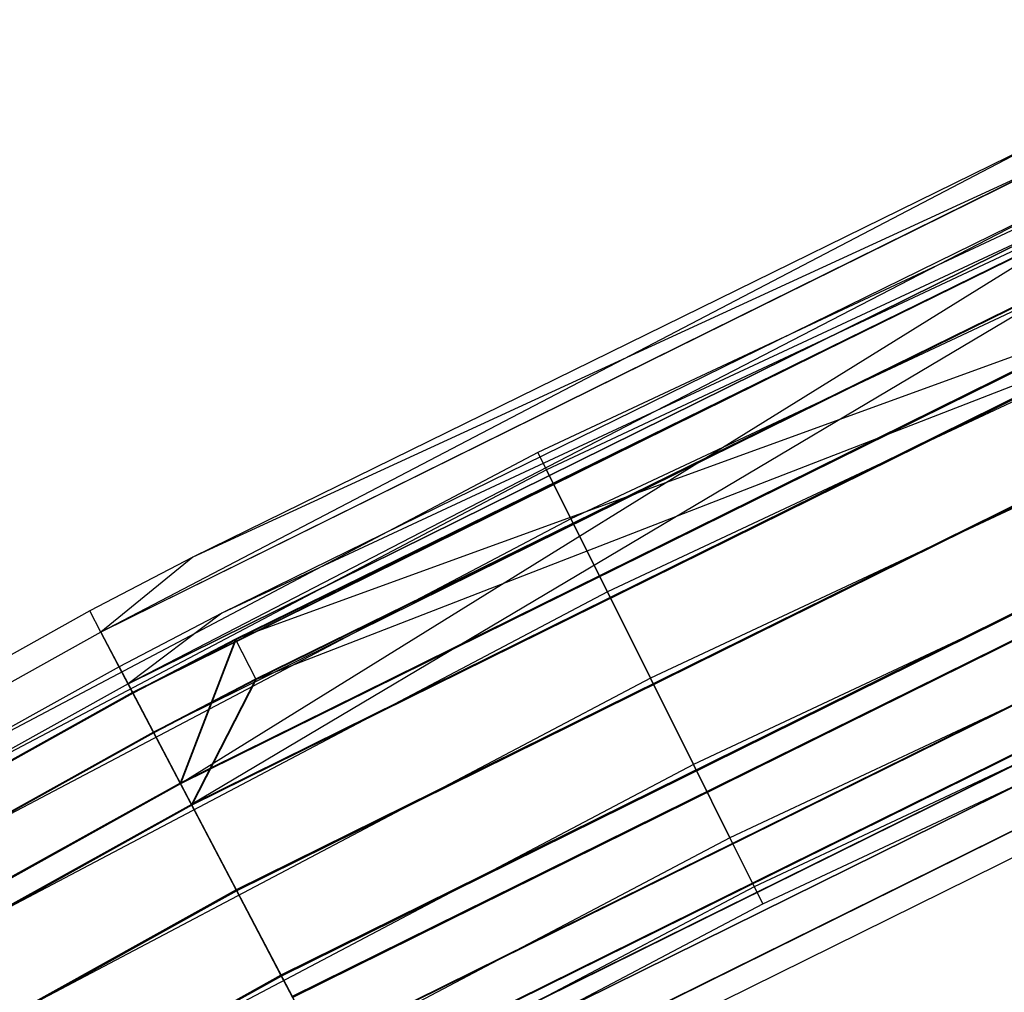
# Model space of a CAD drawing. Extents: x -176 to 176, y -176 to 176.
# Tile 122 of 208: x -82 to -74, y 152 to 160. Entities that reach past the tile are written whole.
import ezdxf

# ---------------------------------------------------------------- set-up
doc = ezdxf.new("R2010")
doc.units = 0
doc.header["$LTSCALE"] = 25.4
doc.layers.get('0').update_dxf_attribs({"linetype": 'CONTINUOUS'})

# ---------------------------------------------------------------- blocks, each defined once
blk = doc.blocks.new('BIURKOWA_B_STL')
at = {"color": 0}
for p, q in [((-70.6862, 160.0889, 408), (-78.0042, 156.6536, 408)), ((-70.6862, 160.0889, 408), (-78.0042, 156.6536, 408)), ((-70.6862, 160.0889, 197), (-78.0042, 156.6536, 197)), ((-70.6862, 160.0889, 197), (-78.0042, 156.6536, 197)), ((-70.6247, 159.9497, 408.7654), (-77.9363, 156.5173, 408.7654)), ((-70.6247, 159.9497, 408.7654), (-77.9363, 156.5173, 408.7654)), ((-70.6247, 159.9497, 407.2346), (-77.9363, 156.5173, 407.2346)), ((-70.6247, 159.9497, 407.2346), (-77.9363, 156.5173, 407.2346)), ((-70.6247, 159.9497, 197.7654), (-77.9363, 156.5173, 197.7654)), ((-70.6247, 159.9497, 197.7654), (-77.9363, 156.5173, 197.7654)), ((-70.6247, 159.9497, 196.2346), (-77.9363, 156.5173, 196.2346)), ((-70.6247, 159.9497, 196.2346), (-77.9363, 156.5173, 196.2346)), ((-70.4496, 159.5531, 409.4142), (-77.7431, 156.1292, 409.4142)), ((-70.4496, 159.5531, 409.4142), (-77.7431, 156.1292, 409.4142)), ((-70.4496, 159.5531, 406.5858), (-77.7431, 156.1292, 406.5858)), ((-70.4496, 159.5531, 406.5858), (-77.7431, 156.1292, 406.5858)), ((-70.4496, 159.5531, 198.4142), (-77.7431, 156.1292, 198.4142)), ((-70.4496, 159.5531, 198.4142), (-77.7431, 156.1292, 198.4142)), ((-70.4496, 159.5531, 195.5858), (-77.7431, 156.1292, 195.5858)), ((-70.4496, 159.5531, 195.5858), (-77.7431, 156.1292, 195.5858)), ((-73.9559, 159.1565, 408), (-81.4705, 155.229, 408.9567)), ((-73.9559, 159.1565, 408), (-81.4705, 155.229, 408.9567)), ((-73.9559, 159.1565, 408), (-80.7414, 155.8239, 408)), ((-73.9559, 159.1565, 197), (-80.7414, 155.8239, 197)), ((-73.9559, 159.1565, 408), (-80.7414, 155.8239, 408)), ((-73.9559, 159.1565, 197), (-80.7414, 155.8239, 197)), ((-73.8758, 158.9841, 196.0438), (-81.4706, 155.2292, 196.0438)), ((-73.8758, 158.9841, 196.0438), (-81.4706, 155.2292, 196.0438)), ((-73.8757, 158.9839, 408.9567), (-81.4705, 155.229, 408.9567)), ((-73.8757, 158.9839, 408.9567), (-81.4705, 155.229, 408.9567)), ((-73.8758, 158.9841, 196.0438), (-80.7414, 155.8239, 197)), ((-73.8758, 158.9841, 196.0438), (-80.7414, 155.8239, 197)), ((-70.1875, 158.9595, 409.8477), (-77.4539, 155.5484, 409.8477)), ((-70.1875, 158.9595, 409.8477), (-77.4539, 155.5484, 409.8477)), ((-70.1875, 158.9595, 406.1523), (-77.4539, 155.5484, 406.1523)), ((-70.1875, 158.9595, 406.1523), (-77.4539, 155.5484, 406.1523)), ((-70.1875, 158.9595, 198.8478), (-77.4539, 155.5484, 198.8478)), ((-70.1875, 158.9595, 198.8478), (-77.4539, 155.5484, 198.8478)), ((-70.1875, 158.9595, 195.1522), (-77.4539, 155.5484, 195.1522)), ((-70.1875, 158.9595, 195.1522), (-77.4539, 155.5484, 195.1522)), ((-73.7452, 158.703, 197), (-81.2559, 154.8202, 196.2352)), ((-73.7452, 158.703, 197), (-81.2559, 154.8202, 196.2352)), ((-73.7452, 158.703, 197), (-80.5114, 155.3799, 197)), ((-73.7452, 158.703, 197), (-80.5114, 155.3799, 197)), ((-73.7452, 158.703, 408), (-80.5114, 155.3799, 408)), ((-73.7452, 158.703, 408), (-80.5114, 155.3799, 408)), ((-81.2559, 154.8202, 196.2352), (-73.6811, 158.5652, 196.2352)), ((-81.2559, 154.8202, 196.2352), (-73.6811, 158.5652, 196.2352)), ((-73.681, 158.565, 408.7654), (-81.2558, 154.82, 408.7654)), ((-73.681, 158.565, 408.7654), (-81.2558, 154.82, 408.7654)), ((-73.681, 158.565, 408.7654), (-80.5114, 155.3799, 408)), ((-73.681, 158.565, 408.7654), (-80.5114, 155.3799, 408)), ((-73.6477, 158.4931, 195.233), (-81.219, 154.7499, 195.233)), ((-73.6477, 158.4931, 195.233), (-81.219, 154.7499, 195.233)), ((-73.6473, 158.4924, 409.7678), (-81.2186, 154.7492, 409.7678)), ((-73.6473, 158.4924, 409.7678), (-81.2186, 154.7492, 409.7678)), ((-73.645, 158.4874, 198.7733), (-80.8386, 154.0251, 199.3125)), ((-73.645, 158.4874, 198.7733), (-80.8386, 154.0251, 199.3125)), ((-73.6473, 158.4924, 406.2322), (-80.4045, 155.1737, 406.2322)), ((-73.6473, 158.4924, 406.2322), (-80.4045, 155.1737, 406.2322)), ((-73.645, 158.4874, 198.7733), (-80.402, 155.1688, 198.7733)), ((-73.645, 158.4874, 198.7733), (-80.402, 155.1688, 198.7733)), ((-69.8783, 158.2593, 410), (-77.1127, 154.8633, 410)), ((-69.8783, 158.2593, 410), (-77.1127, 154.8633, 410)), ((-69.8783, 158.2593, 406), (-77.1127, 154.8633, 406)), ((-69.8783, 158.2593, 406), (-77.1127, 154.8633, 406)), ((-69.8783, 158.2593, 199), (-77.1127, 154.8633, 199)), ((-69.8783, 158.2593, 199), (-77.1127, 154.8633, 199)), ((-69.8783, 158.2593, 195), (-77.1127, 154.8633, 195)), ((-69.8783, 158.2593, 195), (-77.1127, 154.8633, 195)), ((-73.4987, 158.1725, 195.5866), (-81.0547, 154.4368, 195.5866)), ((-73.4987, 158.1725, 195.5866), (-81.0547, 154.4368, 195.5866)), ((-73.4983, 158.1718, 409.4142), (-81.0543, 154.4361, 409.4142)), ((-73.4983, 158.1718, 409.4142), (-81.0543, 154.4361, 409.4142)), ((-73.4983, 158.1718, 406.5858), (-80.7528, 153.8616, 406.1523)), ((-73.4983, 158.1718, 406.5858), (-80.7528, 153.8616, 406.1523)), ((-80.2419, 154.8598, 406.5858), (-73.4983, 158.1718, 406.5858)), ((-80.2419, 154.8598, 406.5858), (-73.4983, 158.1718, 406.5858)), ((-73.496, 158.1667, 198.4198), (-80.2393, 154.8549, 198.4198)), ((-73.496, 158.1667, 198.4198), (-80.2393, 154.8549, 198.4198)), ((-73.3062, 157.7583, 194.6909), (-80.8424, 154.0324, 194.6909)), ((-73.3062, 157.7583, 194.6909), (-80.8424, 154.0324, 194.6909)), ((-73.3055, 157.7569, 405.6903), (-80.8417, 154.031, 405.6903)), ((-73.3055, 157.7569, 405.6903), (-80.8417, 154.031, 405.6903)), ((-73.3055, 157.7569, 410.3097), (-80.8417, 154.031, 410.3097)), ((-73.3055, 157.7569, 410.3097), (-80.8417, 154.031, 410.3097)), ((-73.3027, 157.7508, 199.3125), (-80.8386, 154.0251, 199.3125)), ((-73.3027, 157.7508, 199.3125), (-80.8386, 154.0251, 199.3125)), ((-73.3055, 157.7569, 405.6903), (-80.4045, 155.1737, 406.2322)), ((-73.3055, 157.7569, 405.6903), (-80.4045, 155.1737, 406.2322)), ((-73.2256, 157.5848, 195.1529), (-80.7535, 153.863, 195.1529)), ((-73.2256, 157.5848, 195.1529), (-80.7535, 153.863, 195.1529)), ((-73.2249, 157.5834, 409.8477), (-80.7528, 153.8616, 409.8477)), ((-73.2249, 157.5834, 409.8477), (-80.7528, 153.8616, 409.8477)), ((-80.7528, 153.8616, 406.1523), (-73.2249, 157.5834, 406.1523)), ((-80.7528, 153.8616, 406.1523), (-73.2249, 157.5834, 406.1523)), ((-73.2221, 157.5772, 198.8505), (-80.7497, 153.8556, 198.8505)), ((-73.2221, 157.5772, 198.8505), (-80.7497, 153.8556, 198.8505)), ((-73.2221, 157.5772, 198.8505), (-80.2393, 154.8549, 198.4198)), ((-73.2221, 157.5772, 198.8505), (-80.2393, 154.8549, 198.4198)), ((-69.5692, 157.5592, 409.8477), (-76.7716, 154.1781, 409.8477)), ((-69.5692, 157.5592, 409.8477), (-76.7716, 154.1781, 409.8477)), ((-69.5692, 157.5592, 406.1523), (-76.7716, 154.1781, 406.1523)), ((-69.5692, 157.5592, 406.1523), (-76.7716, 154.1781, 406.1523)), ((-69.5692, 157.5592, 198.8478), (-76.7716, 154.1781, 198.8478)), ((-69.5692, 157.5592, 198.8478), (-76.7716, 154.1781, 198.8478)), ((-69.5692, 157.5592, 195.1522), (-76.7716, 154.1781, 195.1522)), ((-69.5692, 157.5592, 195.1522), (-76.7716, 154.1781, 195.1522)), ((-72.9033, 156.8913, 194.5), (-80.3981, 153.1859, 194.5)), ((-72.9033, 156.8913, 194.5), (-80.3981, 153.1859, 194.5)), ((-72.9033, 156.8913, 195), (-80.3981, 153.1859, 195)), ((-72.9033, 156.8913, 195), (-80.3981, 153.1859, 195)), ((-69.3071, 156.9656, 409.4142), (-76.4824, 153.5973, 409.4142)), ((-69.3071, 156.9656, 409.4142), (-76.4824, 153.5973, 409.4142)), ((-69.3071, 156.9656, 406.5858), (-76.4824, 153.5973, 406.5858)), ((-69.3071, 156.9656, 406.5858), (-76.4824, 153.5973, 406.5858)), ((-69.3071, 156.9656, 198.4142), (-76.4824, 153.5973, 198.4142)), ((-69.3071, 156.9656, 198.4142), (-76.4824, 153.5973, 198.4142)), ((-69.3071, 156.9656, 195.5858), (-76.4824, 153.5973, 195.5858)), ((-69.3071, 156.9656, 195.5858), (-76.4824, 153.5973, 195.5858)), ((-72.9024, 156.8893, 405.5), (-80.3971, 153.1839, 405.5)), ((-72.9024, 156.8893, 405.5), (-80.3971, 153.1839, 405.5)), ((-72.9024, 156.8893, 410.5), (-80.3971, 153.1839, 410.5)), ((-72.9024, 156.8893, 410.5), (-80.3971, 153.1839, 410.5)), ((-72.9024, 156.8893, 410), (-80.3971, 153.1839, 410)), ((-72.9024, 156.8893, 406), (-80.3971, 153.1839, 406)), ((-72.9024, 156.8893, 410), (-80.3971, 153.1839, 410)), ((-72.9024, 156.8893, 406), (-80.3971, 153.1839, 406)), ((-72.8996, 156.8832, 199.5), (-80.394, 153.1779, 199.5)), ((-72.8996, 156.8832, 199.5), (-80.394, 153.1779, 199.5)), ((-72.8996, 156.8832, 199), (-80.394, 153.1779, 199)), ((-72.8996, 156.8832, 199), (-80.394, 153.1779, 199)), ((-78.0042, 156.6536, 408), (-85.1558, 152.8839, 408)), ((-78.0042, 156.6536, 408), (-85.1558, 152.8839, 408)), ((-78.0042, 156.6536, 197), (-85.1558, 152.8839, 197)), ((-78.0042, 156.6536, 197), (-85.1558, 152.8839, 197)), ((-78.0042, 156.6536, 408), (-77.9363, 156.5173, 408.7654)), ((-78.0042, 156.6536, 408), (-77.9363, 156.5173, 408.7654)), ((-77.9363, 156.5173, 407.2346), (-78.0042, 156.6536, 408)), ((-77.9363, 156.5173, 407.2346), (-78.0042, 156.6536, 408)), ((-78.0042, 156.6536, 197), (-77.9363, 156.5173, 197.7654)), ((-78.0042, 156.6536, 197), (-77.9363, 156.5173, 197.7654)), ((-77.9363, 156.5173, 196.2346), (-78.0042, 156.6536, 197)), ((-77.9363, 156.5173, 196.2346), (-78.0042, 156.6536, 197)), ((-77.9363, 156.5173, 408.7654), (-85.0817, 152.7509, 408.7654)), ((-77.9363, 156.5173, 408.7654), (-85.0817, 152.7509, 408.7654)), ((-77.9363, 156.5173, 407.2346), (-85.0817, 152.7509, 407.2346)), ((-77.9363, 156.5173, 407.2346), (-85.0817, 152.7509, 407.2346)), ((-77.9363, 156.5173, 197.7654), (-85.0817, 152.7509, 197.7654)), ((-77.9363, 156.5173, 197.7654), (-85.0817, 152.7509, 197.7654)), ((-77.9363, 156.5173, 196.2346), (-85.0817, 152.7509, 196.2346)), ((-77.9363, 156.5173, 196.2346), (-85.0817, 152.7509, 196.2346)), ((-77.9363, 156.5173, 408.7654), (-77.7431, 156.1292, 409.4142)), ((-77.9363, 156.5173, 408.7654), (-77.7431, 156.1292, 409.4142)), ((-77.7431, 156.1292, 406.5858), (-77.9363, 156.5173, 407.2346)), ((-77.7431, 156.1292, 406.5858), (-77.9363, 156.5173, 407.2346)), ((-77.9363, 156.5173, 197.7654), (-77.7431, 156.1292, 198.4142)), ((-77.9363, 156.5173, 197.7654), (-77.7431, 156.1292, 198.4142)), ((-77.7431, 156.1292, 195.5858), (-77.9363, 156.5173, 196.2346)), ((-77.7431, 156.1292, 195.5858), (-77.9363, 156.5173, 196.2346)), ((-69.132, 156.569, 408.7654), (-76.2891, 153.2092, 408.7654)), ((-69.132, 156.569, 408.7654), (-76.2891, 153.2092, 408.7654)), ((-69.132, 156.569, 407.2346), (-76.2891, 153.2092, 407.2346)), ((-69.132, 156.569, 407.2346), (-76.2891, 153.2092, 407.2346)), ((-69.132, 156.569, 197.7654), (-76.2891, 153.2092, 197.7654)), ((-69.132, 156.569, 197.7654), (-76.2891, 153.2092, 197.7654)), ((-69.132, 156.569, 196.2346), (-76.2891, 153.2092, 196.2346)), ((-69.132, 156.569, 196.2346), (-76.2891, 153.2092, 196.2346)), ((-76.2213, 153.0729, 408), (-69.0705, 156.4297, 408)), ((-76.2213, 153.0729, 408), (-69.0705, 156.4297, 408)), ((-76.2213, 153.0729, 197), (-69.0705, 156.4297, 197)), ((-76.2213, 153.0729, 197), (-69.0705, 156.4297, 197)), ((-72.581, 156.1975, 195.1512), (-80.0426, 152.5085, 195.1512)), ((-72.581, 156.1975, 195.1512), (-80.0426, 152.5085, 195.1512)), ((-72.5799, 156.1952, 409.8477), (-80.0414, 152.5062, 409.8477)), ((-72.5799, 156.1952, 409.8477), (-80.0414, 152.5062, 409.8477)), ((-72.5799, 156.1952, 406.1523), (-80.0414, 152.5062, 406.1523)), ((-72.5799, 156.1952, 406.1523), (-80.0414, 152.5062, 406.1523)), ((-72.5775, 156.19, 198.8454), (-80.0388, 152.5011, 198.8454)), ((-72.5775, 156.19, 198.8454), (-80.0388, 152.5011, 198.8454)), ((-77.7431, 156.1292, 409.4142), (-84.8707, 152.3722, 409.4142)), ((-77.7431, 156.1292, 409.4142), (-84.8707, 152.3722, 409.4142)), ((-77.7431, 156.1292, 406.5858), (-84.8707, 152.3722, 406.5858)), ((-77.7431, 156.1292, 406.5858), (-84.8707, 152.3722, 406.5858)), ((-77.7431, 156.1292, 198.4142), (-84.8707, 152.3722, 198.4142)), ((-77.7431, 156.1292, 198.4142), (-84.8707, 152.3722, 198.4142)), ((-77.7431, 156.1292, 195.5858), (-84.8707, 152.3722, 195.5858)), ((-77.7431, 156.1292, 195.5858), (-84.8707, 152.3722, 195.5858)), ((-77.7431, 156.1292, 409.4142), (-77.4539, 155.5484, 409.8477)), ((-77.7431, 156.1292, 409.4142), (-77.4539, 155.5484, 409.8477)), ((-77.4539, 155.5484, 406.1523), (-77.7431, 156.1292, 406.5858)), ((-77.4539, 155.5484, 406.1523), (-77.7431, 156.1292, 406.5858)), ((-77.7431, 156.1292, 198.4142), (-77.4539, 155.5484, 198.8478)), ((-77.7431, 156.1292, 198.4142), (-77.4539, 155.5484, 198.8478)), ((-77.4539, 155.5484, 195.1522), (-77.7431, 156.1292, 195.5858)), ((-77.4539, 155.5484, 195.1522), (-77.7431, 156.1292, 195.5858)), ((-72.5003, 156.024, 194.6892), (-79.9537, 152.3391, 194.6892)), ((-72.5003, 156.024, 194.6892), (-79.9537, 152.3391, 194.6892)), ((-72.4992, 156.0217, 405.6903), (-79.9525, 152.3368, 405.6903)), ((-72.4992, 156.0217, 405.6903), (-79.9525, 152.3368, 405.6903)), ((-72.4992, 156.0217, 410.3097), (-79.9525, 152.3368, 410.3097)), ((-72.4992, 156.0217, 410.3097), (-79.9525, 152.3368, 410.3097)), ((-72.4968, 156.0165, 199.3073), (-79.9499, 152.3317, 199.3073)), ((-72.4968, 156.0165, 199.3073), (-79.9499, 152.3317, 199.3073)), ((-80.7414, 155.8239, 408), (-81.5589, 155.3975, 408)), ((-80.7414, 155.8239, 197), (-81.5589, 155.3975, 197)), ((-80.7414, 155.8239, 408), (-81.5589, 155.3975, 408)), ((-80.7414, 155.8239, 197), (-81.5589, 155.3975, 197)), ((-80.7414, 155.8239, 197), (-81.4706, 155.2292, 196.0438)), ((-80.7414, 155.8239, 197), (-81.4706, 155.2292, 196.0438)), ((-80.7414, 155.8239, 408), (-81.4705, 155.229, 408.9567)), ((-80.7414, 155.8239, 408), (-81.4705, 155.229, 408.9567)), ((-80.7414, 155.8239, 197), (-80.7414, 155.8239, 408)), ((-80.7414, 155.8239, 197), (-80.7414, 155.8239, 408)), ((-79.741, 151.9338, 195.5834), (-72.3074, 155.6089, 195.5834)), ((-79.741, 151.9338, 195.5834), (-72.3074, 155.6089, 195.5834)), ((-72.3064, 155.6068, 409.4142), (-79.7399, 151.9317, 409.4142)), ((-72.3064, 155.6068, 409.4142), (-79.7399, 151.9317, 409.4142)), ((-72.3064, 155.6068, 406.5858), (-79.7399, 151.9317, 406.5858)), ((-72.3064, 155.6068, 406.5858), (-79.7399, 151.9317, 406.5858)), ((-72.3048, 155.6031, 198.4102), (-79.7381, 151.9282, 198.4102)), ((-72.3048, 155.6031, 198.4102), (-79.7381, 151.9282, 198.4102)), ((-77.4539, 155.5484, 409.8477), (-84.555, 151.8053, 409.8477)), ((-77.4539, 155.5484, 409.8477), (-84.555, 151.8053, 409.8477)), ((-77.4539, 155.5484, 406.1523), (-84.555, 151.8053, 406.1523)), ((-77.4539, 155.5484, 406.1523), (-84.555, 151.8053, 406.1523)), ((-77.4539, 155.5484, 198.8478), (-84.555, 151.8053, 198.8478)), ((-77.4539, 155.5484, 198.8478), (-84.555, 151.8053, 198.8478)), ((-77.4539, 155.5484, 195.1522), (-84.555, 151.8053, 195.1522)), ((-77.4539, 155.5484, 195.1522), (-84.555, 151.8053, 195.1522)), ((-77.4539, 155.5484, 409.8477), (-77.1127, 154.8633, 410)), ((-77.4539, 155.5484, 409.8477), (-77.1127, 154.8633, 410)), ((-77.1127, 154.8633, 406), (-77.4539, 155.5484, 406.1523)), ((-77.1127, 154.8633, 406), (-77.4539, 155.5484, 406.1523)), ((-77.4539, 155.5484, 198.8478), (-77.1127, 154.8633, 199)), ((-77.4539, 155.5484, 198.8478), (-77.1127, 154.8633, 199)), ((-77.1127, 154.8633, 195), (-77.4539, 155.5484, 195.1522)), ((-77.1127, 154.8633, 195), (-77.4539, 155.5484, 195.1522)), ((-81.5589, 155.3975, 408), (-88.9715, 151.2757, 408)), ((-81.5589, 155.3975, 197), (-88.9715, 151.2757, 197)), ((-81.5589, 155.3975, 408), (-88.9715, 151.2757, 408)), ((-81.5589, 155.3975, 197), (-88.9715, 151.2757, 197)), ((-81.4705, 155.229, 408.9567), (-81.5589, 155.3975, 408)), ((-81.4705, 155.229, 408.9567), (-81.5589, 155.3975, 408)), ((-81.5589, 155.3975, 197), (-81.5589, 155.3975, 408)), ((-81.5589, 155.3975, 197), (-81.5589, 155.3975, 408)), ((-81.4706, 155.2292, 196.0438), (-81.5589, 155.3975, 197)), ((-81.4706, 155.2292, 196.0438), (-81.5589, 155.3975, 197)), ((-80.5114, 155.3799, 197), (-81.3266, 154.9548, 197)), ((-80.5114, 155.3799, 197), (-81.3266, 154.9548, 197)), ((-80.5114, 155.3799, 408), (-81.3266, 154.9548, 408)), ((-80.5114, 155.3799, 408), (-81.3266, 154.9548, 408)), ((-80.5114, 155.3799, 197), (-81.2559, 154.8202, 196.2352)), ((-80.5114, 155.3799, 197), (-81.2559, 154.8202, 196.2352)), ((-80.5114, 155.3799, 408), (-81.2558, 154.82, 408.7654)), ((-80.5114, 155.3799, 408), (-81.2558, 154.82, 408.7654)), ((-80.5114, 155.3799, 197), (-80.5114, 155.3799, 408)), ((-80.5114, 155.3799, 197), (-80.5114, 155.3799, 408)), ((-72.1585, 155.2883, 195.2299), (-79.5767, 151.6207, 195.2299)), ((-72.1585, 155.2883, 195.2299), (-79.5767, 151.6207, 195.2299)), ((-72.1574, 155.2861, 406.2322), (-79.5756, 151.6186, 406.2322)), ((-72.1574, 155.2861, 406.2322), (-79.5756, 151.6186, 406.2322)), ((-72.1574, 155.2861, 409.7678), (-79.5756, 151.6186, 409.7678)), ((-72.1574, 155.2861, 409.7678), (-79.5756, 151.6186, 409.7678)), ((-72.1558, 155.2825, 198.7638), (-79.5737, 151.6151, 198.7638)), ((-72.1558, 155.2825, 198.7638), (-79.5737, 151.6151, 198.7638)), ((-81.4706, 155.2292, 196.0438), (-88.8751, 151.1118, 196.0438)), ((-81.4706, 155.2292, 196.0438), (-88.8751, 151.1118, 196.0438)), ((-81.4705, 155.229, 408.9567), (-88.875, 151.1116, 408.9567)), ((-81.4705, 155.229, 408.9567), (-88.875, 151.1116, 408.9567)), ((-81.219, 154.7499, 195.233), (-81.4706, 155.2292, 196.0438)), ((-81.219, 154.7499, 195.233), (-81.4706, 155.2292, 196.0438)), ((-81.4705, 155.229, 408.9567), (-81.2186, 154.7492, 409.7678)), ((-81.4705, 155.229, 408.9567), (-81.2186, 154.7492, 409.7678)), ((-80.4045, 155.1737, 406.2322), (-81.2186, 154.7492, 406.2322)), ((-80.4045, 155.1737, 406.2322), (-81.2186, 154.7492, 406.2322)), ((-80.4045, 155.1737, 406.2322), (-80.8417, 154.031, 405.6903)), ((-80.4045, 155.1737, 406.2322), (-80.8417, 154.031, 405.6903)), ((-80.2419, 154.8598, 406.5858), (-80.4045, 155.1737, 406.2322)), ((-80.2419, 154.8598, 406.5858), (-80.4045, 155.1737, 406.2322)), ((-72.1244, 155.215, 196.231), (-79.5391, 151.5491, 196.231)), ((-72.1244, 155.215, 196.231), (-79.5391, 151.5491, 196.231)), ((-72.1237, 155.2136, 408.7654), (-79.5384, 151.5478, 408.7654)), ((-72.1237, 155.2136, 408.7654), (-79.5384, 151.5478, 408.7654)), ((-72.1237, 155.2136, 407.2346), (-79.5384, 151.5478, 407.2346)), ((-72.1237, 155.2136, 407.2346), (-79.5384, 151.5478, 407.2346)), ((-72.1229, 155.2118, 197.7607), (-79.5375, 151.5461, 197.7607)), ((-72.1229, 155.2118, 197.7607), (-79.5375, 151.5461, 197.7607)), ((-80.402, 155.1688, 198.7733), (-81.216, 154.7442, 198.7733)), ((-80.402, 155.1688, 198.7733), (-81.216, 154.7442, 198.7733)), ((-80.402, 155.1688, 198.7733), (-80.8386, 154.0251, 199.3125)), ((-80.402, 155.1688, 198.7733), (-80.8386, 154.0251, 199.3125)), ((-80.2393, 154.8549, 198.4198), (-80.402, 155.1688, 198.7733)), ((-80.2393, 154.8549, 198.4198), (-80.402, 155.1688, 198.7733)), ((-72.0596, 155.0755, 196.9955), (-79.4677, 151.413, 196.9955)), ((-72.0596, 155.0755, 196.9955), (-79.4677, 151.413, 196.9955)), ((-79.4677, 151.413, 408), (-72.0596, 155.0755, 408)), ((-79.4677, 151.413, 408), (-72.0596, 155.0755, 408)), ((-81.3266, 154.9548, 197), (-88.718, 150.8447, 197)), ((-81.3266, 154.9548, 408), (-88.718, 150.8447, 408)), ((-81.3266, 154.9548, 197), (-88.718, 150.8447, 197)), ((-81.3266, 154.9548, 408), (-88.718, 150.8447, 408)), ((-81.3266, 154.9548, 197), (-81.2559, 154.8202, 196.2352)), ((-81.3266, 154.9548, 197), (-81.2559, 154.8202, 196.2352)), ((-81.3266, 154.9548, 197), (-81.3266, 154.9548, 408)), ((-81.3266, 154.9548, 197), (-81.3266, 154.9548, 408)), ((-81.3266, 154.9548, 408), (-81.2558, 154.82, 408.7654)), ((-81.3266, 154.9548, 408), (-81.2558, 154.82, 408.7654)), ((-77.1127, 154.8633, 410), (-84.1826, 151.1367, 410)), ((-77.1127, 154.8633, 410), (-84.1826, 151.1367, 410)), ((-77.1127, 154.8633, 406), (-84.1826, 151.1367, 406)), ((-77.1127, 154.8633, 406), (-84.1826, 151.1367, 406)), ((-77.1127, 154.8633, 199), (-84.1826, 151.1367, 199)), ((-77.1127, 154.8633, 199), (-84.1826, 151.1367, 199)), ((-77.1127, 154.8633, 195), (-84.1826, 151.1367, 195)), ((-77.1127, 154.8633, 195), (-84.1826, 151.1367, 195)), ((-77.1127, 154.8633, 410), (-76.7716, 154.1781, 409.8477)), ((-77.1127, 154.8633, 410), (-76.7716, 154.1781, 409.8477)), ((-76.7716, 154.1781, 406.1523), (-77.1127, 154.8633, 406)), ((-76.7716, 154.1781, 406.1523), (-77.1127, 154.8633, 406)), ((-77.1127, 154.8633, 199), (-76.7716, 154.1781, 198.8478)), ((-77.1127, 154.8633, 199), (-76.7716, 154.1781, 198.8478)), ((-76.7716, 154.1781, 195.1522), (-77.1127, 154.8633, 195)), ((-76.7716, 154.1781, 195.1522), (-77.1127, 154.8633, 195)), ((-81.2559, 154.8202, 196.2352), (-88.6409, 150.7137, 196.2352)), ((-81.2559, 154.8202, 196.2352), (-88.6409, 150.7137, 196.2352)), ((-81.2558, 154.82, 408.7654), (-88.6408, 150.7135, 408.7654)), ((-81.2558, 154.82, 408.7654), (-88.6408, 150.7135, 408.7654)), ((-81.2559, 154.8202, 196.2352), (-81.0547, 154.4368, 195.5866)), ((-81.2559, 154.8202, 196.2352), (-81.0547, 154.4368, 195.5866)), ((-81.2558, 154.82, 408.7654), (-81.0543, 154.4361, 409.4142)), ((-81.2558, 154.82, 408.7654), (-81.0543, 154.4361, 409.4142)), ((-81.0543, 154.4361, 406.5858), (-80.2419, 154.8598, 406.5858)), ((-81.0543, 154.4361, 406.5858), (-80.2419, 154.8598, 406.5858)), ((-80.2393, 154.8549, 198.4198), (-81.0517, 154.4312, 198.4198)), ((-80.2393, 154.8549, 198.4198), (-81.0517, 154.4312, 198.4198)), ((-80.2419, 154.8598, 406.5858), (-80.7528, 153.8616, 406.1523)), ((-80.2419, 154.8598, 406.5858), (-80.7528, 153.8616, 406.1523)), ((-80.2393, 154.8549, 198.4198), (-80.7497, 153.8556, 198.8505)), ((-80.2393, 154.8549, 198.4198), (-80.7497, 153.8556, 198.8505)), ((-71.9297, 154.796, 196.0397), (-79.3244, 151.1401, 196.0397)), ((-71.9297, 154.796, 196.0397), (-79.3244, 151.1401, 196.0397)), ((-71.9291, 154.7947, 407.0433), (-79.3237, 151.1387, 407.0433)), ((-71.9291, 154.7947, 407.0433), (-79.3237, 151.1387, 407.0433)), ((-71.9291, 154.7947, 408.9567), (-79.3237, 151.1387, 408.9567)), ((-71.9291, 154.7947, 408.9567), (-79.3237, 151.1387, 408.9567)), ((-71.9283, 154.7929, 197.952), (-79.3228, 151.1371, 197.952)), ((-71.9283, 154.7929, 197.952), (-79.3228, 151.1371, 197.952)), ((-81.219, 154.7499, 195.233), (-88.6006, 150.6452, 195.233)), ((-81.219, 154.7499, 195.233), (-88.6006, 150.6452, 195.233)), ((-81.2186, 154.7492, 406.2322), (-88.6002, 150.6445, 406.2322)), ((-81.2186, 154.7492, 406.2322), (-88.6002, 150.6445, 406.2322)), ((-81.2186, 154.7492, 409.7678), (-88.6002, 150.6445, 409.7678)), ((-81.2186, 154.7492, 409.7678), (-88.6002, 150.6445, 409.7678)), ((-81.216, 154.7442, 198.7733), (-88.5974, 150.6397, 198.7733)), ((-81.216, 154.7442, 198.7733), (-88.5974, 150.6397, 198.7733)), ((-80.8424, 154.0324, 194.6909), (-81.219, 154.7499, 195.233)), ((-80.8424, 154.0324, 194.6909), (-81.219, 154.7499, 195.233)), ((-81.0543, 154.4361, 406.5858), (-81.2186, 154.7492, 406.2322)), ((-81.0543, 154.4361, 406.5858), (-81.2186, 154.7492, 406.2322)), ((-80.8417, 154.031, 405.6903), (-81.2186, 154.7492, 406.2322)), ((-81.2186, 154.7492, 409.7678), (-80.8417, 154.031, 410.3097)), ((-80.8417, 154.031, 405.6903), (-81.2186, 154.7492, 406.2322)), ((-81.2186, 154.7492, 409.7678), (-80.8417, 154.031, 410.3097)), ((-80.8386, 154.0251, 199.3125), (-81.216, 154.7442, 198.7733)), ((-80.8386, 154.0251, 199.3125), (-81.216, 154.7442, 198.7733)), ((-81.0517, 154.4312, 198.4198), (-81.216, 154.7442, 198.7733)), ((-81.0517, 154.4312, 198.4198), (-81.216, 154.7442, 198.7733)), ((-71.8489, 154.6221, 408), (-79.2353, 150.9702, 408)), ((-71.8489, 154.6221, 408), (-79.2353, 150.9702, 408)), ((-71.8489, 154.6221, 196.9955), (-79.2353, 150.9702, 196.9955)), ((-71.8489, 154.6221, 196.9955), (-79.2353, 150.9702, 196.9955)), ((-88.4214, 150.3404, 195.5866), (-81.0547, 154.4368, 195.5866)), ((-88.4214, 150.3404, 195.5866), (-81.0547, 154.4368, 195.5866)), ((-88.421, 150.3398, 406.5858), (-81.0543, 154.4361, 406.5858)), ((-81.0543, 154.4361, 409.4142), (-88.421, 150.3398, 409.4142)), ((-81.0543, 154.4361, 409.4142), (-88.421, 150.3398, 409.4142)), ((-88.421, 150.3398, 406.5858), (-81.0543, 154.4361, 406.5858)), ((-81.0517, 154.4312, 198.4198), (-88.4182, 150.335, 198.4198)), ((-81.0517, 154.4312, 198.4198), (-88.4182, 150.335, 198.4198)), ((-80.7535, 153.863, 195.1529), (-81.0547, 154.4368, 195.5866)), ((-80.7535, 153.863, 195.1529), (-81.0547, 154.4368, 195.5866)), ((-81.0543, 154.4361, 409.4142), (-80.7528, 153.8616, 409.8477)), ((-81.0543, 154.4361, 409.4142), (-80.7528, 153.8616, 409.8477)), ((-81.0543, 154.4361, 406.5858), (-80.7528, 153.8616, 406.1523)), ((-81.0543, 154.4361, 406.5858), (-80.7528, 153.8616, 406.1523)), ((-81.0517, 154.4312, 198.4198), (-80.7497, 153.8556, 198.8505)), ((-81.0517, 154.4312, 198.4198), (-80.7497, 153.8556, 198.8505)), ((-76.7716, 154.1781, 409.8477), (-83.8101, 150.468, 409.8477)), ((-76.7716, 154.1781, 409.8477), (-83.8101, 150.468, 409.8477)), ((-76.7716, 154.1781, 406.1523), (-83.8101, 150.468, 406.1523)), ((-76.7716, 154.1781, 406.1523), (-83.8101, 150.468, 406.1523)), ((-76.7716, 154.1781, 198.8478), (-83.8101, 150.468, 198.8478)), ((-76.7716, 154.1781, 198.8478), (-83.8101, 150.468, 198.8478)), ((-76.7716, 154.1781, 195.1522), (-83.8101, 150.468, 195.1522)), ((-76.7716, 154.1781, 195.1522), (-83.8101, 150.468, 195.1522)), ((-76.7716, 154.1781, 409.8477), (-76.4824, 153.5973, 409.4142)), ((-76.7716, 154.1781, 409.8477), (-76.4824, 153.5973, 409.4142)), ((-76.4824, 153.5973, 406.5858), (-76.7716, 154.1781, 406.1523)), ((-76.4824, 153.5973, 406.5858), (-76.7716, 154.1781, 406.1523)), ((-76.7716, 154.1781, 198.8478), (-76.4824, 153.5973, 198.4142)), ((-76.7716, 154.1781, 198.8478), (-76.4824, 153.5973, 198.4142)), ((-76.4824, 153.5973, 195.5858), (-76.7716, 154.1781, 195.1522)), ((-76.4824, 153.5973, 195.5858), (-76.7716, 154.1781, 195.1522)), ((-80.8424, 154.0324, 194.6909), (-88.1899, 149.9467, 194.6909)), ((-80.8424, 154.0324, 194.6909), (-88.1899, 149.9467, 194.6909)), ((-80.8417, 154.031, 405.6903), (-88.1891, 149.9454, 405.6903)), ((-80.8417, 154.031, 405.6903), (-88.1891, 149.9454, 405.6903)), ((-80.8417, 154.031, 410.3097), (-88.1891, 149.9454, 410.3097)), ((-80.8417, 154.031, 410.3097), (-88.1891, 149.9454, 410.3097)), ((-80.8386, 154.0251, 199.3125), (-88.1857, 149.9396, 199.3125)), ((-80.8386, 154.0251, 199.3125), (-88.1857, 149.9396, 199.3125)), ((-80.3981, 153.1859, 194.5), (-80.8424, 154.0324, 194.6909)), ((-80.3981, 153.1859, 194.5), (-80.8424, 154.0324, 194.6909)), ((-80.3971, 153.1839, 405.5), (-80.8417, 154.031, 405.6903)), ((-80.8417, 154.031, 410.3097), (-80.3971, 153.1839, 410.5)), ((-80.3971, 153.1839, 405.5), (-80.8417, 154.031, 405.6903)), ((-80.8417, 154.031, 410.3097), (-80.3971, 153.1839, 410.5)), ((-80.8386, 154.0251, 199.3125), (-80.394, 153.1779, 199.5)), ((-80.8386, 154.0251, 199.3125), (-80.394, 153.1779, 199.5)), ((-80.7535, 153.863, 195.1529), (-88.0929, 149.7818, 195.1529)), ((-80.7535, 153.863, 195.1529), (-88.0929, 149.7818, 195.1529)), ((-80.7528, 153.8616, 409.8477), (-88.0921, 149.7805, 409.8477)), ((-80.7528, 153.8616, 406.1523), (-88.0921, 149.7805, 406.1523)), ((-80.7528, 153.8616, 409.8477), (-88.0921, 149.7805, 409.8477)), ((-80.7528, 153.8616, 406.1523), (-88.0921, 149.7805, 406.1523)), ((-80.7497, 153.8556, 198.8505), (-88.0886, 149.7747, 198.8505)), ((-80.7497, 153.8556, 198.8505), (-88.0886, 149.7747, 198.8505)), ((-80.3981, 153.1859, 195), (-80.7535, 153.863, 195.1529)), ((-80.3981, 153.1859, 195), (-80.7535, 153.863, 195.1529)), ((-80.7528, 153.8616, 409.8477), (-80.3971, 153.1839, 410)), ((-80.7528, 153.8616, 406.1523), (-80.3971, 153.1839, 406)), ((-80.7528, 153.8616, 409.8477), (-80.3971, 153.1839, 410)), ((-80.7528, 153.8616, 406.1523), (-80.3971, 153.1839, 406)), ((-80.7497, 153.8556, 198.8505), (-80.394, 153.1779, 199)), ((-80.7497, 153.8556, 198.8505), (-80.394, 153.1779, 199)), ((-76.4824, 153.5973, 409.4142), (-83.4944, 149.9012, 409.4142)), ((-76.4824, 153.5973, 409.4142), (-83.4944, 149.9012, 409.4142)), ((-76.4824, 153.5973, 406.5858), (-83.4944, 149.9012, 406.5858)), ((-76.4824, 153.5973, 406.5858), (-83.4944, 149.9012, 406.5858)), ((-76.4824, 153.5973, 198.4142), (-83.4944, 149.9012, 198.4142)), ((-76.4824, 153.5973, 198.4142), (-83.4944, 149.9012, 198.4142)), ((-76.4824, 153.5973, 195.5858), (-83.4944, 149.9012, 195.5858)), ((-76.4824, 153.5973, 195.5858), (-83.4944, 149.9012, 195.5858)), ((-76.4824, 153.5973, 409.4142), (-76.2891, 153.2092, 408.7654)), ((-76.4824, 153.5973, 409.4142), (-76.2891, 153.2092, 408.7654)), ((-76.4824, 153.5973, 406.5858), (-76.2891, 153.2092, 407.2346)), ((-76.4824, 153.5973, 406.5858), (-76.2891, 153.2092, 407.2346)), ((-76.4824, 153.5973, 198.4142), (-76.2891, 153.2092, 197.7654)), ((-76.4824, 153.5973, 198.4142), (-76.2891, 153.2092, 197.7654)), ((-76.4824, 153.5973, 195.5858), (-76.2891, 153.2092, 196.2346)), ((-76.4824, 153.5973, 195.5858), (-76.2891, 153.2092, 196.2346)), ((-80.3981, 153.1859, 194.5), (-87.7052, 149.1227, 194.5)), ((-80.3981, 153.1859, 194.5), (-87.7052, 149.1227, 194.5)), ((-80.3981, 153.1859, 195), (-87.7052, 149.1227, 195)), ((-80.3981, 153.1859, 195), (-87.7052, 149.1227, 195)), ((-80.3971, 153.1839, 405.5), (-87.7041, 149.1207, 405.5)), ((-80.3971, 153.1839, 405.5), (-87.7041, 149.1207, 405.5)), ((-80.3971, 153.1839, 410.5), (-87.7041, 149.1207, 410.5)), ((-80.3971, 153.1839, 410.5), (-87.7041, 149.1207, 410.5)), ((-80.3971, 153.1839, 410), (-87.7041, 149.1207, 410)), ((-80.3971, 153.1839, 410), (-87.7041, 149.1207, 410)), ((-87.7041, 149.1207, 406), (-80.3971, 153.1839, 406)), ((-87.7041, 149.1207, 406), (-80.3971, 153.1839, 406)), ((-80.394, 153.1779, 199.5), (-87.7006, 149.1149, 199.5)), ((-80.394, 153.1779, 199.5), (-87.7006, 149.1149, 199.5)), ((-80.394, 153.1779, 199), (-87.7006, 149.1149, 199)), ((-80.394, 153.1779, 199), (-87.7006, 149.1149, 199)), ((-76.2891, 153.2092, 408.7654), (-83.2834, 149.5224, 408.7654)), ((-76.2891, 153.2092, 408.7654), (-83.2834, 149.5224, 408.7654)), ((-76.2891, 153.2092, 407.2346), (-83.2834, 149.5224, 407.2346)), ((-76.2891, 153.2092, 407.2346), (-83.2834, 149.5224, 407.2346)), ((-76.2891, 153.2092, 197.7654), (-83.2834, 149.5224, 197.7654)), ((-76.2891, 153.2092, 197.7654), (-83.2834, 149.5224, 197.7654)), ((-76.2891, 153.2092, 196.2346), (-83.2834, 149.5224, 196.2346)), ((-76.2891, 153.2092, 196.2346), (-83.2834, 149.5224, 196.2346)), ((-79.9537, 152.3391, 194.6892), (-80.3981, 153.1859, 194.5)), ((-79.9537, 152.3391, 194.6892), (-80.3981, 153.1859, 194.5)), ((-80.0426, 152.5085, 195.1512), (-80.3981, 153.1859, 195)), ((-80.0426, 152.5085, 195.1512), (-80.3981, 153.1859, 195)), ((-79.9525, 152.3368, 405.6903), (-80.3971, 153.1839, 405.5)), ((-80.3971, 153.1839, 410.5), (-79.9525, 152.3368, 410.3097)), ((-79.9525, 152.3368, 405.6903), (-80.3971, 153.1839, 405.5)), ((-80.3971, 153.1839, 410.5), (-79.9525, 152.3368, 410.3097)), ((-80.3971, 153.1839, 410), (-80.0414, 152.5062, 409.8477)), ((-80.3971, 153.1839, 410), (-80.0414, 152.5062, 409.8477)), ((-80.0414, 152.5062, 406.1523), (-80.3971, 153.1839, 406)), ((-80.0414, 152.5062, 406.1523), (-80.3971, 153.1839, 406)), ((-80.394, 153.1779, 199.5), (-79.9499, 152.3317, 199.3073)), ((-80.394, 153.1779, 199.5), (-79.9499, 152.3317, 199.3073)), ((-80.394, 153.1779, 199), (-80.0388, 152.5011, 198.8454)), ((-80.394, 153.1779, 199), (-80.0388, 152.5011, 198.8454)), ((-76.2891, 153.2092, 408.7654), (-76.2213, 153.0729, 408)), ((-76.2891, 153.2092, 408.7654), (-76.2213, 153.0729, 408)), ((-76.2891, 153.2092, 407.2346), (-76.2213, 153.0729, 408)), ((-76.2891, 153.2092, 407.2346), (-76.2213, 153.0729, 408)), ((-76.2891, 153.2092, 197.7654), (-76.2213, 153.0729, 197)), ((-76.2891, 153.2092, 197.7654), (-76.2213, 153.0729, 197)), ((-76.2891, 153.2092, 196.2346), (-76.2213, 153.0729, 197)), ((-76.2891, 153.2092, 196.2346), (-76.2213, 153.0729, 197)), ((-83.2094, 149.3894, 408), (-76.2213, 153.0729, 408)), ((-83.2094, 149.3894, 408), (-76.2213, 153.0729, 408)), ((-83.2094, 149.3894, 197), (-76.2213, 153.0729, 197)), ((-83.2094, 149.3894, 197), (-76.2213, 153.0729, 197)), ((-80.0426, 152.5085, 195.1512), (-87.3174, 148.4633, 195.1512)), ((-80.0426, 152.5085, 195.1512), (-87.3174, 148.4633, 195.1512)), ((-80.0414, 152.5062, 409.8477), (-87.316, 148.461, 409.8477)), ((-80.0414, 152.5062, 409.8477), (-87.316, 148.461, 409.8477)), ((-80.0414, 152.5062, 406.1523), (-87.316, 148.461, 406.1523)), ((-80.0414, 152.5062, 406.1523), (-87.316, 148.461, 406.1523)), ((-80.0388, 152.5011, 198.8454), (-87.3132, 148.4561, 198.8454)), ((-80.0388, 152.5011, 198.8454), (-87.3132, 148.4561, 198.8454)), ((-79.741, 151.9338, 195.5834), (-80.0426, 152.5085, 195.1512)), ((-79.741, 151.9338, 195.5834), (-80.0426, 152.5085, 195.1512)), ((-80.0414, 152.5062, 409.8477), (-79.7399, 151.9317, 409.4142)), ((-80.0414, 152.5062, 409.8477), (-79.7399, 151.9317, 409.4142)), ((-79.7399, 151.9317, 406.5858), (-80.0414, 152.5062, 406.1523)), ((-79.7399, 151.9317, 406.5858), (-80.0414, 152.5062, 406.1523)), ((-80.0388, 152.5011, 198.8454), (-79.7381, 151.9282, 198.4102)), ((-80.0388, 152.5011, 198.8454), (-79.7381, 151.9282, 198.4102))]:
    blk.add_line(p, q, dxfattribs=at)

msp = doc.modelspace()

# ---------------------------------------------------------------- block references
at = {"color": 253}
msp.add_blockref('BIURKOWA_B_STL', (0, 0), dxfattribs=at)

doc.saveas('drawing.dxf')
